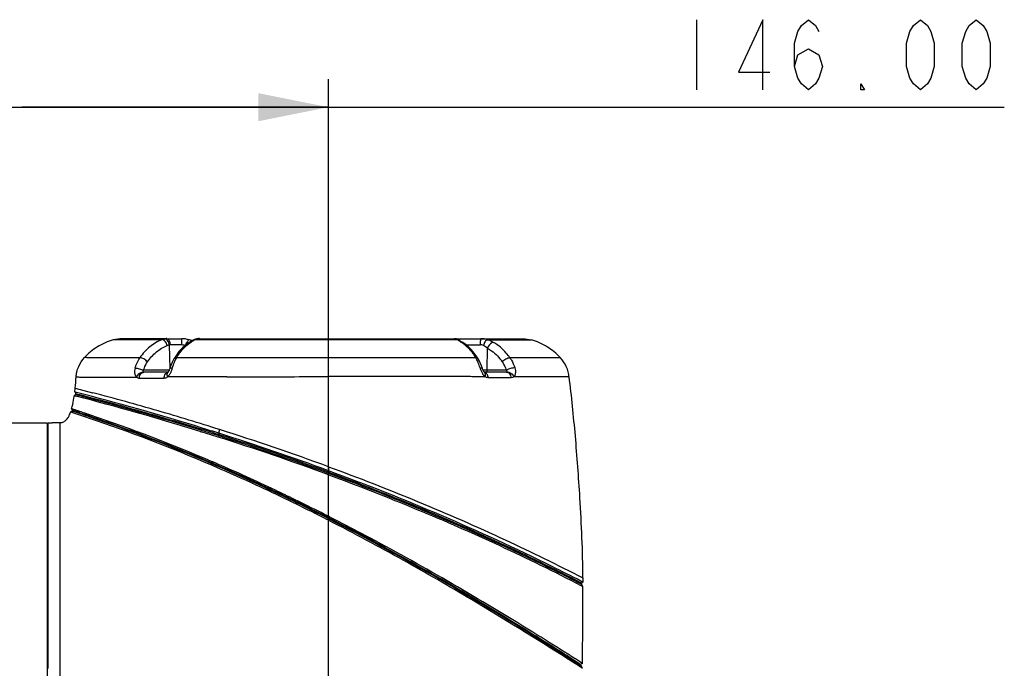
# Model space of a CAD drawing. Header units: millimetres. Extents: x 11 to 407, y 12 to 285.
# Tile 12 of 29: x 159 to 194, y 91 to 114. Entities that reach past the tile are written whole.
import ezdxf

# ---------------------------------------------------------------- set-up
doc = ezdxf.new("R2010")
doc.units = ezdxf.units.MM
doc.header["$LTSCALE"] = 23.1
doc.layers.get('0').update_dxf_attribs({"linetype": 'CONTINUOUS'})
doc.layers.add('02___PRT_ALL_AXES', color=7, linetype='CONTINUOUS')
doc.styles.get("Standard").update_dxf_attribs({"font": 'txt', "width": 0.8})
doc.dimstyles.new('DIMSTYLE_1', dxfattribs={"dimtxt": 2.5, "dimasz": 2.5, "dimexe": 1, "dimexo": 1, "dimtad": 1, "dimlfac": 6.666667, "dimzin": 0, "dimdsep": 46, "dimtxsty": 'Standard', "dimblk": '_FILLED', "dimblk1": '_FILLED', "dimblk2": '_FILLED', "dimcen": 0.09, "dimadec": 0, "dimazin": 0, "dimtp": 0.01, "dimtm": 0.01, "dimtfac": 1, "dimtofl": 0, "dimtmove": 0, "dimatfit": 3, "dimldrblk": '_FILLED', "dimfxl": 0, "dimtolj": 1, "dimtzin": 0, "dimarcsym": 0})

# ---------------------------------------------------------------- blocks, each defined once
blk = doc.blocks.new('_FILLED')
at = {"color": 0, "linetype": 'ByBlock'}
blk.add_solid([(0, 0), (-1, 0.2), (-1, -0.2)], dxfattribs=at)
blk = doc.blocks.new('*D8')
at = {"color": 2, "linetype": 'Continuous'}
for p, q in [((148.363, 87.486), (148.363, 111.924)), ((170.263, 87.486), (170.263, 111.924)), ((148.363, 110.924), (159.313, 110.924)), ((170.263, 110.924), (159.313, 110.924)), ((159.313, 110.924), (194.408, 110.924))]:
    blk.add_line(p, q, dxfattribs=at)
at = {"color": 2, "linetype": 'Continuous', "xscale": 2.5, "yscale": 2.5, "zscale": 2.5}
for p, rotation in [((148.363, 110.924), 179.9999998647), ((170.263, 110.924), 359.9999998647)]:
    blk.add_blockref('_FILLED', p, dxfattribs=dict(at, rotation=rotation))

msp = doc.modelspace()

# ---------------------------------------------------------------- linework, layer by layer
at = {"color": 2, "linetype": 'Continuous'}
msp.add_line((183.4082, 114.0492), (183.4082, 111.5492), dxfattribs=at)
at = {"color": 7, "linetype": 'Continuous'}
for p, q in [((162.8067, 102.6577), (162.578, 102.6216)), ((162.7409, 102.6216), (162.578, 102.6216)), ((162.8656, 102.6214), (162.7409, 102.6216)), ((162.8056, 102.657), (165.026, 102.657)), ((162.8299, 102.6575), (162.8084, 102.6577)), ((163.3166, 102.657), (162.8299, 102.6575)), ((163.3197, 102.6211), (162.8656, 102.6214)), ((164.4859, 102.6564), (163.3166, 102.657)), ((163.5551, 102.621), (163.3197, 102.6211)), ((164.309, 102.6207), (163.5551, 102.621)), ((164.577, 102.435), (164.5913, 101.5832)), ((165.1418, 102.648), (165.0968, 102.6525)), ((165.2258, 102.6314), (165.1418, 102.648)), ((165.2924, 102.6131), (165.2258, 102.6314)), ((165.2926, 102.613), (165.2924, 102.6131)), ((165.338, 102.6001), (165.2926, 102.613)), ((165.3288, 102.6026), (165.2926, 102.613)), ((165.393, 102.5869), (165.3288, 102.6026)), ((165.4017, 102.5851), (165.338, 102.6001)), ((165.4028, 102.5852), (165.393, 102.5869)), ((165.4494, 102.6102), (165.4496, 102.6103)), ((165.5073, 102.6227), (165.9192, 102.6227)), ((165.5236, 102.6394), (165.5241, 102.6395)), ((165.5398, 102.6439), (165.5237, 102.6394)), ((165.6435, 102.6583), (165.6476, 102.6583)), ((165.6476, 102.657), (174.767, 102.657)), ((165.9192, 102.6227), (174.8679, 102.6222)), ((174.7682, 102.6585), (174.7664, 102.6585)), ((174.767, 102.6578), (174.7678, 102.6578)), ((174.8021, 102.6552), (174.7678, 102.6574)), ((174.7745, 102.657), (177.2834, 102.657)), ((174.8368, 102.6486), (174.8021, 102.6552)), ((174.8709, 102.6374), (174.8368, 102.6486)), ((174.955, 102.5905), (174.9551, 102.5905)), ((174.9662, 102.5827), (174.9551, 102.5905)), ((174.971, 102.5536), (174.9961, 102.5373)), ((175.9378, 102.6218), (176.7305, 102.6215)), ((176.7305, 102.6215), (176.777, 102.6215)), ((176.777, 102.6215), (177.2582, 102.621)), ((177.2582, 102.621), (177.5126, 102.6211)), ((177.2845, 102.6563), (177.5125, 102.6211)), ((164.8042, 102.0387), (164.742, 101.942)), ((175.934, 101.53), (175.9474, 102.3214)), ((164.6267, 101.6982), (164.5952, 101.5995)), ((166.748, 101.9786), (164.8323, 101.9768)), ((170.2404, 101.9784), (166.7479, 101.9785)), ((175.522, 101.9784), (170.2405, 101.9783)), ((175.6073, 101.9434), (175.5688, 102.0045)), ((175.7621, 101.5881), (175.7282, 101.6902)), ((178.5473, 101.9757), (176.7446, 101.9777)), ((164.5719, 101.53), (163.6604, 101.53)), ((164.5293, 101.457), (163.6707, 101.457)), ((164.5271, 101.4577), (164.5238, 101.455)), ((164.5239, 101.455), (164.5238, 101.455)), ((164.5293, 101.4597), (164.5271, 101.4577)), ((164.5327, 101.4632), (164.5293, 101.4597)), ((164.5952, 101.5995), (164.5906, 101.5832)), ((175.762, 101.5882), (175.7621, 101.5881)), ((176.6129, 101.53), (175.7842, 101.53)), ((175.8358, 101.4546), (175.8331, 101.4566)), ((175.8366, 101.4541), (175.8356, 101.4547)), ((175.8358, 101.4546), (175.8356, 101.4547)), ((176.6245, 101.457), (175.8358, 101.457)), ((163.5031, 101.2471), (164.3928, 101.2504)), ((175.3345, 101.3007), (170.2486, 101.3023)), ((175.3813, 101.3006), (175.3345, 101.3007)), ((175.8566, 101.3004), (175.3813, 101.3006)), ((176.7951, 101.263), (175.9694, 101.2638)), ((178.5346, 101.2953), (178.3528, 101.2956)), ((178.8615, 101.2948), (178.5346, 101.2953)), ((161.23, 100.6529), (161.1799, 100.6194)), ((161.1799, 100.6194), (161.2477, 100.6019)), ((161.1979, 100.7542), (161.2361, 100.6979)), ((161.2146, 100.7498), (161.1979, 100.7542)), ((161.2134, 100.8888), (161.8333, 100.7276)), ((161.2967, 100.6356), (161.23, 100.6529)), ((161.2341, 100.6828), (161.2351, 100.6903)), ((161.2351, 100.6903), (161.2361, 100.6979)), ((161.2361, 100.6979), (161.2525, 100.6935)), ((161.8333, 100.7276), (161.8404, 100.7257)), ((161.0502, 100.0352), (161.1091, 100.0674)), ((161.0503, 100.0353), (161.0502, 100.0352)), ((161.0707, 100.0285), (161.0502, 100.0352)), ((161.1091, 100.0674), (161.0503, 100.0352)), ((161.1338, 100.0082), (161.0707, 100.0285)), ((161.0869, 100.1516), (161.1201, 100.0957)), ((161.1092, 100.0674), (161.1091, 100.0674)), ((161.1101, 100.0671), (161.1092, 100.0674)), ((161.1919, 100.0407), (161.1101, 100.0671)), ((161.1138, 100.0664), (161.4447, 99.9897)), ((161.12, 100.0957), (161.1419, 100.0886)), ((161.1201, 100.0957), (161.3624, 100.0395)), ((161.1419, 100.0886), (161.2147, 100.0651)), ((161.2973, 100.0063), (161.1919, 100.0407)), ((161.3559, 100.0639), (161.2372, 100.1032)), ((161.3433, 100.0231), (161.3542, 100.0196)), ((161.3542, 100.0196), (161.4113, 100.0008)), ((161.3679, 100.06), (161.3559, 100.0639)), ((161.4262, 100.0407), (161.3679, 100.06)), ((161.4113, 100.0008), (161.4552, 99.9863)), ((161.4712, 100.0258), (161.4262, 100.0407)), ((161.4813, 99.9458), (161.4462, 99.9574)), ((161.4552, 99.9863), (161.4899, 99.9748)), ((161.5095, 100.0131), (161.4712, 100.0258)), ((161.4899, 99.9748), (161.5312, 99.9611)), ((161.736, 99.9375), (161.6977, 99.9504)), ((161.7631, 99.9283), (161.736, 99.9375)), ((160.6631, 99.657), (160.3931, 99.657)), ((160.6631, 99.657), (160.6631, 82.107)), ((161.7197, 99.8982), (161.7504, 99.8879)), ((161.7504, 99.8879), (161.7795, 99.8781)), ((160.2431, 99.507), (160.2131, 99.507)), ((165.68, 99.3463), (165.6866, 99.3443)), ((165.6866, 99.3443), (165.7154, 99.3354)), ((165.7284, 99.3785), (165.6998, 99.3873)), ((166.3512, 99.2779), (166.3611, 99.2276)), ((166.3526, 99.1831), (166.3256, 99.1444)), ((166.0649, 98.15), (166.1001, 98.1885)), ((166.0913, 98.225), (166.1119, 98.2162)), ((166.1001, 98.1885), (166.2195, 98.1646)), ((166.108, 98.2633), (166.1119, 98.2162)), ((166.1284, 98.2547), (166.108, 98.2633)), ((170.2631, 97.8936), (170.263, 97.8457)), ((170.2631, 97.7977), (170.263, 97.8457)), ((170.2631, 98.0847), (170.2631, 97.8936)), ((169.0957, 96.7563), (169.0152, 96.7956)), ((169.1215, 96.799), (169.0369, 96.8404)), ((170.2404, 96.1837), (170.2095, 96.1994)), ((170.2633, 96.2279), (170.232, 96.2439)), ((170.2404, 96.1836), (170.2633, 96.2279)), ((170.2631, 96.1721), (170.2404, 96.1837)), ((170.2422, 96.2732), (170.2625, 96.3133)), ((170.2769, 96.2555), (170.2422, 96.2732)), ((170.2625, 96.3133), (170.2491, 96.3202)), ((170.2974, 96.2956), (170.2625, 96.3133)), ((170.2631, 96.1721), (170.2859, 96.2164)), ((170.2633, 96.2279), (170.2645, 96.256)), ((170.2863, 96.2162), (170.2633, 96.2279)), ((170.2974, 96.2956), (170.2769, 96.2555)), ((170.2931, 96.2473), (170.2769, 96.2555)), ((179.2699, 93.954), (179.306, 93.9353)), ((179.351, 93.9626), (179.2844, 93.9971)), ((179.351, 93.9626), (179.306, 93.9353)), ((179.306, 93.9353), (179.306, 93.8846)), ((179.3508, 94.1141), (179.3509, 94.0636)), ((179.3509, 94.0636), (179.351, 93.9626)), ((179.2847, 93.8448), (179.351, 93.8105)), ((179.2894, 93.8932), (179.2859, 93.895)), ((179.306, 93.8846), (179.2894, 93.8932)), ((179.351, 93.8105), (179.306, 93.8846)), ((178.7045, 91.3825), (178.697, 91.3872)), ((178.776, 91.3369), (178.7045, 91.3825)), ((178.81, 91.395), (178.741, 91.4387)), ((178.8322, 91.259), (178.7563, 91.3075)), ((178.8583, 91.2773), (178.7697, 91.3339)), ((178.8632, 91.2813), (178.776, 91.3369)), ((178.8203, 91.2157), (178.8013, 91.2278)), ((178.8222, 91.3872), (178.81, 91.395)), ((178.8267, 91.2116), (178.8203, 91.2157)), ((178.8983, 91.339), (178.8222, 91.3872)), ((178.9953, 91.104), (178.8267, 91.2116)), ((178.8414, 91.2532), (178.8322, 91.259)), ((178.8488, 91.2484), (178.8414, 91.2532)), ((179.0028, 91.1498), (178.8488, 91.2484)), ((179.0306, 91.1669), (178.8583, 91.2773)), ((179.0375, 91.1698), (178.8632, 91.2813)), ((178.9224, 91.3237), (178.8983, 91.339)), ((178.9785, 91.288), (178.9224, 91.3237)), ((179.072, 91.2286), (178.9785, 91.288)), ((179.0162, 91.1412), (179.0028, 91.1498)), ((179.2277, 91.0052), (179.0162, 91.1412)), ((179.0306, 91.1669), (179.3008, 90.9579)), ((179.0498, 91.1619), (179.0375, 91.1698)), ((179.0649, 91.1523), (179.0498, 91.1619)), ((179.2438, 91.0372), (179.0649, 91.1523)), ((179.0858, 91.2198), (179.072, 91.2286)), ((179.1972, 91.1487), (179.0858, 91.2198)), ((179.0344, 91.079), (178.9953, 91.104)), ((179.1677, 90.9935), (179.0344, 91.079)), ((179.2276, 90.9551), (179.1677, 90.9935)), ((179.259, 90.9349), (179.2276, 90.9551)), ((179.3008, 90.9579), (179.2277, 91.0052)), ((179.2652, 91.0234), (179.2438, 91.0372)), ((179.2619, 90.9331), (179.259, 90.9349)), ((179.3377, 91.0585), (179.2652, 91.0234)), ((179.3066, 91.0783), (179.2759, 91.0982)), ((179.3359, 90.8854), (179.3008, 90.9579)), ((179.3377, 91.0585), (179.3066, 91.0783)), ((179.3377, 91.0585), (179.3377, 91.0585)), ((179.3377, 91.0585), (179.3377, 91.0585))]:
    msp.add_line(p, q, dxfattribs=at)
at = {"color": 2, "linetype": 'Continuous'}
for points in [[(185.7832, 111.5492), (185.7832, 114.0492), (184.9082, 112.1742), (186.0332, 112.1742)], [(186.9082, 112.3825), (187.0332, 112.7992), (187.4082, 113.0075), (187.7832, 112.7992), (187.9082, 112.3825), (187.7832, 111.9659), (187.6582, 111.7575), (187.4082, 111.5492), (187.1582, 111.7575), (187.0332, 111.9659), (186.9082, 112.3825), (186.9082, 113.2159), (187.0332, 113.6325), (187.1582, 113.8409), (187.4082, 114.0492), (187.6582, 113.8409), (187.7832, 113.6325)], [(191.4082, 111.5492), (191.1582, 111.7575), (191.0332, 111.9659), (190.9082, 112.3825), (190.9082, 113.2159), (191.0332, 113.6325), (191.1582, 113.8409), (191.4082, 114.0492), (191.6582, 113.8409), (191.7832, 113.6325), (191.9082, 113.2159), (191.9082, 112.3825), (191.7832, 111.9659), (191.6582, 111.7575), (191.4082, 111.5492)], [(193.4082, 111.5492), (193.1582, 111.7575), (193.0332, 111.9659), (192.9082, 112.3825), (192.9082, 113.2159), (193.0332, 113.6325), (193.1582, 113.8409), (193.4082, 114.0492), (193.6582, 113.8409), (193.7832, 113.6325), (193.9082, 113.2159), (193.9082, 112.3825), (193.7832, 111.9659), (193.6582, 111.7575), (193.4082, 111.5492)], [(189.4082, 111.5492), (189.2832, 111.5492), (189.2832, 111.7575), (189.4082, 111.5492)]]:
    msp.add_lwpolyline(points, dxfattribs=at)
at = {"color": 7, "linetype": 'Continuous'}
for points in [[(165.4494, 102.6102), (165.3489, 102.5562), (165.1909, 102.4505), (165.0501, 102.3304), (164.9224, 102.1944), (164.8042, 102.0387)], [(165.2924, 102.6131), (165.2158, 102.6338), (165.1308, 102.6496), (165.0471, 102.6567), (165.026, 102.657)], [(165.6497, 102.658), (165.6463, 102.6581), (165.6356, 102.6581), (165.6224, 102.6578), (165.6072, 102.6568), (165.5902, 102.6548), (165.5729, 102.6519), (165.5572, 102.6485), (165.5416, 102.6447), (165.525, 102.6401), (165.5223, 102.6393)], [(165.6435, 102.6577), (165.6336, 102.6576), (165.6166, 102.657), (165.5974, 102.6552), (165.5774, 102.6522), (165.5587, 102.6485), (165.5398, 102.6439)], [(174.955, 102.5905), (174.9343, 102.6046), (174.9037, 102.6224), (174.8709, 102.6374)], [(175.0622, 102.5188), (175.0363, 102.5356), (174.9974, 102.5613), (174.9662, 102.5827)], [(175.5688, 102.0045), (175.473, 102.1387), (175.3674, 102.2625), (175.2525, 102.3742), (175.1292, 102.473), (175.0622, 102.5188)], [(164.7412, 101.9407), (164.7015, 101.8709), (164.6619, 101.7879), (164.6267, 101.6982)], [(175.7282, 101.6902), (175.688, 101.7897), (175.6435, 101.8805), (175.6078, 101.9426)], [(164.5906, 101.5832), (164.5867, 101.5697), (164.5772, 101.5426), (164.5668, 101.5181), (164.5566, 101.4981), (164.5472, 101.4825), (164.5393, 101.4712), (164.5327, 101.4632)], [(175.7888, 101.5201), (175.7792, 101.5408), (175.7705, 101.5627), (175.7629, 101.5852), (175.762, 101.5882)], [(175.8331, 101.4566), (175.8269, 101.4623), (175.8187, 101.4718), (175.8091, 101.4849), (175.7989, 101.5012), (175.7888, 101.5201)]]:
    msp.add_lwpolyline(points, dxfattribs=at)
for centre, radius, start, end in [((164.4858, 102.1794), 0.4795, 89.97174, 92.20275), ((166.1604, 101.3023), 1.4731, 118.48562, 122.51044), ((165.6617, 102.18), 0.4797, 108.23351, 116.23604), ((166.1587, 101.3053), 1.4697, 116.30981, 118.48338), ((165.666, 102.3066), 0.3537, 108.61437, 116.66315), ((165.6568, 102.1938), 0.4651, 106.57693, 108.19359), ((165.6589, 102.3262), 0.3329, 106.85681, 108.54059), ((165.6654, 102.3052), 0.3548, 104.37102, 106.87357), ((174.1836, 101.2835), 1.494, 52.15323, 57.05637), ((174.1514, 101.2422), 1.5464, 47.44726, 52.1507), ((175.3481, 240.3672), 137.9294, 269.926992, 270.136859), ((174.207, 101.1848), 1.5359, 28.84449, 31.1107), ((174.3774, 101.2803), 1.3406, 23.33821, 28.78417), ((174.0175, 101.1266), 1.7319, 16.32457, 23.28911), ((163.8433, 101.7916), 0.8525, 333.37075, 336.57504), ((176.5844, 101.8758), 0.9421, 196.18653, 199.63721), ((176.7298, 101.9252), 1.0956, 199.51475, 205.08157), ((148.5977, 102.2377), 12.6877, 353.89723, 355.72969), ((167.0929, -500.425), 601.7195, 90.0443524, 90.245894), ((155.4328, 101.4438), 5.8059, 351.0076, 351.83702), ((153.1258, 101.754), 8.1338, 352.93888, 353.25521), ((152.2666, 101.8549), 8.9989, 353.25977, 353.83717), ((137.0663, 6.7592), 97.0432, 72.804629, 75.59107), ((154.3478, 101.5977), 6.9468, 352.18332, 352.43221), ((137.2359, 7.3756), 96.3138, 72.81055, 75.533364), ((136.735, 5.5119), 98.4681, 73.815531, 75.228787), ((137.1214, 6.985), 96.6758, 72.818071, 75.548577), ((143.6693, 46.1547), 56.6145, 71.43474, 72.0323), ((149.2943, 63.2886), 38.6602, 71.84047, 72.04096), ((143.2784, 44.9163), 57.962, 71.733114, 71.888082), ((144.8608, 49.6791), 52.9432, 71.44238, 71.70377), ((145.9207, 52.962), 49.5663, 71.43984, 71.66915), ((143.7569, 46.422), 56.4124, 71.43264, 71.63445), ((142.9226, 44.2625), 58.7678, 66.763606, 71.301192), ((137.3103, 7.5539), 96.3466, 72.442318, 73.805611), ((143.2773, 45.171), 57.6719, 66.726295, 71.376746), ((143.2491, 45.0868), 57.8098, 66.716541, 71.376595), ((138.3368, 10.8113), 92.6613, 72.418914, 72.814297), ((138.6846, 11.9301), 91.5346, 72.406109, 72.815478), ((137.4478, 8.1453), 95.5613, 72.388403, 72.777518), ((137.1312, 7.1331), 96.6668, 72.405681, 72.775843), ((156.6571, 101.0535), 9.8553, 349.62096, 350.41289), ((138.7747, 12.1553), 91.3827, 69.843999, 72.43609), ((157.0329, 100.9849), 9.4923, 349.05705, 349.33093), ((138.046, 10.0234), 93.5901, 69.864859, 72.389582), ((138.6834, 11.9367), 91.7538, 69.868308, 72.4342), ((138.3964, 11.0536), 92.4122, 69.828453, 72.408765), ((138.7692, 12.1431), 91.3061, 69.822715, 72.416323), ((139.2578, 35.8427), 67.8786, 63.978335, 66.706179), ((150.2726, 60.9995), 40.4889, 66.67972, 66.94531), ((137.1422, 31.399), 72.8305, 62.968502, 64.016704), ((135.2039, 27.1726), 77.5217, 63.331939, 64.097169), ((127.1548, 11.481), 95.0311, 63.059842, 63.81066), ((137.1351, 31.4208), 72.7836, 62.952354, 63.929701), ((146.4008, 49.538), 52.5101, 62.98869, 63.29671), ((132.999, 23.2843), 81.9417, 61.787422, 62.926789), ((131.6991, 20.4275), 85.1223, 61.925574, 63.035075), ((-97.5828, 93.7742), 276.9338, 359.438142, 0.007519), ((166.4564, 71.2056), 23.6654, 57.20095, 57.42721)]:
    msp.add_arc(centre, radius, start, end, dxfattribs=at)
for points, knots in [([(162.5769, 102.6213), (162.378, 102.5576), (162.0013, 102.3906), (161.6823, 102.1275), (161.5482, 101.9812)], [0, 0, 0, 0, 0.5126906, 1, 1, 1, 1]), ([(164.3073, 102.6225), (164.1547, 102.5584), (163.8554, 102.3811), (163.6233, 102.1215), (163.5238, 101.9751)], [0, 0, 0, 0, 0.4831683, 1, 1, 1, 1]), ([(163.7961, 101.8297), (163.8856, 101.9616), (164.0954, 102.1963), (164.3663, 102.3559), (164.5046, 102.4141)], [0, 0, 0, 0, 0.5152741, 1, 1, 1, 1]), ([(164.5046, 102.4141), (164.4975, 102.4408), (164.4635, 102.5303), (164.3781, 102.6229), (164.3073, 102.6225)], [0, 0, 0, 0, 0.2810899, 1, 1, 1, 1]), ([(164.577, 102.435), (164.5742, 102.4593), (164.5566, 102.5437), (164.4963, 102.6346), (164.4345, 102.6495)], [0, 0, 0, 0, 0.2773865, 1, 1, 1, 1]), ([(164.6143, 102.4385), (164.6138, 102.4657), (164.6065, 102.5492), (164.5448, 102.6576), (164.4838, 102.6576)], [0, 0, 0, 0, 0.3088673, 1, 1, 1, 1]), ([(165.0079, 102.4379), (164.9732, 102.4379), (164.842, 102.438), (164.7108, 102.4377), (164.6143, 102.4385)], [0, 0, 0, 0, 0.2642861, 1, 1, 1, 1]), ([(164.8323, 101.9768), (164.8687, 102.0374), (165.014, 102.2549), (165.2076, 102.4419), (165.3686, 102.5446)], [0, 0, 0, 0, 0.2699806, 1, 1, 1, 1]), ([(165.026, 102.657), (165.0196, 102.657), (165.0188, 102.6213), (165.0106, 102.5834), (165.0091, 102.5114), (165.0079, 102.463), (165.0079, 102.4379)], [0, 0, 0, 0, 0.0870511, 0.3261253, 0.6593466, 1, 1, 1, 1]), ([(165.2924, 102.6132), (165.2648, 102.6212), (165.1997, 102.5357), (165.1749, 102.4725), (165.1598, 102.4243)], [0, 0, 0, 0, 0.3623985, 1, 1, 1, 1]), ([(174.7678, 102.6578), (174.7726, 102.6578), (174.7945, 102.6561), (174.8157, 102.649), (174.8313, 102.6421)], [0, 0, 0, 0, 0.2204371, 1, 1, 1, 1]), ([(174.8679, 102.6222), (174.8755, 102.6169), (174.9096, 102.5936), (174.9441, 102.571), (174.971, 102.5536)], [0, 0, 0, 0, 0.2237807, 1, 1, 1, 1]), ([(175.1972, 102.3814), (175.2275, 102.3535), (175.3503, 102.2317), (175.4538, 102.0911), (175.522, 101.9784)], [0, 0, 0, 0, 0.238387, 1, 1, 1, 1]), ([(175.7195, 102.6573), (175.7123, 102.6573), (175.6973, 102.631), (175.6833, 102.5623), (175.6778, 102.4901), (175.6775, 102.4382)], [0, 0, 0, 0, 0.0947771, 0.3163892, 1, 1, 1, 1]), ([(175.9378, 102.6219), (175.9042, 102.6159), (175.8441, 102.5383), (175.8113, 102.463), (175.7966, 102.4135)], [0, 0, 0, 0, 0.3974026, 1, 1, 1, 1]), ([(176.1635, 102.5215), (176.1466, 102.5312), (176.074, 102.5704), (175.9973, 102.6016), (175.9378, 102.6219)], [0, 0, 0, 0, 0.2373289, 1, 1, 1, 1]), ([(176.1635, 102.5215), (176.1436, 102.5221), (176.0423, 102.4946), (175.9745, 102.3983), (175.9474, 102.3214)], [0, 0, 0, 0, 0.19606, 1, 1, 1, 1]), ([(176.7446, 101.9777), (176.7052, 102.0351), (176.5436, 102.2473), (176.3341, 102.4232), (176.1635, 102.5215)], [0, 0, 0, 0, 0.2613971, 1, 1, 1, 1]), ([(178.5472, 101.9758), (178.4125, 102.1236), (178.0917, 102.3893), (177.712, 102.5575), (177.5115, 102.6215)], [0, 0, 0, 0, 0.4872648, 1, 1, 1, 1]), ([(175.9474, 102.3214), (175.9975, 102.2924), (176.1979, 102.1606), (176.3666, 101.982), (176.469, 101.832)], [0, 0, 0, 0, 0.2417285, 1, 1, 1, 1]), ([(161.2502, 101.293), (161.2546, 101.3512), (161.2687, 101.4781), (161.3533, 101.7197), (161.4623, 101.8873), (161.5482, 101.9811)], [0, 0, 0, 0, 0.2295634, 0.4996189, 1, 1, 1, 1]), ([(163.5238, 101.9751), (163.3737, 101.9749), (163.0911, 101.9745), (162.6949, 101.9741), (162.3547, 101.9744), (162.0733, 101.975), (161.8764, 101.9765), (161.7505, 101.9777), (161.6788, 101.9793), (161.6253, 101.9787), (161.5823, 101.9829), (161.5652, 101.9772), (161.5481, 101.9837), (161.5482, 101.9811)], [0, 0, 0, 0, 0.2279282, 0.4290299, 0.6016915, 0.7445692, 0.8563881, 0.9003515, 0.9363066, 0.9642331, 0.9841323, 0.9960412, 1, 1, 1, 1]), ([(163.3545, 101.6037), (163.3637, 101.6376), (163.4048, 101.7677), (163.4667, 101.8914), (163.5238, 101.9751)], [0, 0, 0, 0, 0.2578033, 1, 1, 1, 1]), ([(163.7961, 101.8297), (163.7594, 101.8723), (163.6748, 101.9361), (163.5723, 101.9762), (163.5237, 101.9751)], [0, 0, 0, 0, 0.5367158, 1, 1, 1, 1]), ([(163.6604, 101.53), (163.6679, 101.5575), (163.7004, 101.6626), (163.7503, 101.7623), (163.7961, 101.8297)], [0, 0, 0, 0, 0.2590998, 1, 1, 1, 1]), ([(164.742, 101.942), (164.7543, 101.9621), (164.7904, 101.9769), (164.8229, 101.9772), (164.8323, 101.9768)], [0, 0, 0, 0, 0.7134498, 1, 1, 1, 1]), ([(175.6072, 101.9434), (175.5955, 101.9626), (175.5618, 101.9774), (175.5309, 101.9786), (175.522, 101.9784)], [0, 0, 0, 0, 0.7149056, 1, 1, 1, 1]), ([(176.469, 101.832), (176.5062, 101.8754), (176.5916, 101.9398), (176.6959, 101.9801), (176.7446, 101.9777)], [0, 0, 0, 0, 0.5399808, 1, 1, 1, 1]), ([(176.469, 101.832), (176.5157, 101.7636), (176.5677, 101.6632), (176.6043, 101.5576), (176.6129, 101.53)], [0, 0, 0, 0, 0.7416929, 1, 1, 1, 1]), ([(176.7446, 101.9777), (176.7633, 101.9506), (176.8364, 101.8367), (176.8896, 101.7106), (176.9202, 101.6129)], [0, 0, 0, 0, 0.243057, 1, 1, 1, 1]), ([(178.8615, 101.2948), (178.8541, 101.3528), (178.8335, 101.4785), (178.7424, 101.7165), (178.6326, 101.8819), (178.5473, 101.9757)], [0, 0, 0, 0, 0.2307171, 0.4997714, 1, 1, 1, 1]), ([(163.3543, 101.6035), (163.3462, 101.5745), (163.327, 101.4684), (163.3465, 101.338), (163.4061, 101.285)], [0, 0, 0, 0, 0.274407, 1, 1, 1, 1]), ([(163.3543, 101.6035), (163.4046, 101.6053), (163.5098, 101.5862), (163.6108, 101.5542), (163.6604, 101.53)], [0, 0, 0, 0, 0.4766295, 1, 1, 1, 1]), ([(163.4061, 101.285), (163.4167, 101.3104), (163.469, 101.3986), (163.5709, 101.4675), (163.6467, 101.4665)], [0, 0, 0, 0, 0.266189, 1, 1, 1, 1]), ([(163.5031, 101.2471), (163.5057, 101.2998), (163.533, 101.3989), (163.6275, 101.457), (163.6707, 101.457)], [0, 0, 0, 0, 0.5497476, 1, 1, 1, 1]), ([(163.6604, 101.53), (163.6498, 101.5208), (163.6302, 101.5009), (163.6395, 101.4736), (163.6467, 101.4665)], [0, 0, 0, 0, 0.5828572, 1, 1, 1, 1]), ([(164.3928, 101.2504), (164.3941, 101.2748), (164.4051, 101.3557), (164.4648, 101.4474), (164.5237, 101.456)], [0, 0, 0, 0, 0.2915457, 1, 1, 1, 1]), ([(164.493, 101.3963), (164.492, 101.388), (164.491, 101.3514), (164.5005, 101.3153), (164.5105, 101.289)], [0, 0, 0, 0, 0.2290821, 1, 1, 1, 1]), ([(164.5238, 101.455), (164.5107, 101.4458), (164.4978, 101.4247), (164.4938, 101.4027), (164.493, 101.3963)], [0, 0, 0, 0, 0.7133359, 1, 1, 1, 1]), ([(164.6054, 101.4095), (164.5993, 101.3974), (164.5753, 101.3521), (164.5416, 101.3104), (164.5105, 101.289)], [0, 0, 0, 0, 0.2647246, 1, 1, 1, 1]), ([(164.6788, 101.606), (164.6589, 101.6069), (164.63, 101.6079), (164.5935, 101.5942), (164.5906, 101.5832)], [0, 0, 0, 0, 0.6364148, 1, 1, 1, 1]), ([(175.6797, 101.6132), (175.6897, 101.6135), (175.7167, 101.613), (175.7567, 101.6067), (175.762, 101.5882)], [0, 0, 0, 0, 0.3427773, 1, 1, 1, 1]), ([(175.7375, 101.4608), (175.745, 101.4447), (175.7748, 101.3853), (175.8158, 101.3279), (175.8566, 101.3004)], [0, 0, 0, 0, 0.2646694, 1, 1, 1, 1]), ([(175.8567, 101.3004), (175.8617, 101.3161), (175.8747, 101.3659), (175.8662, 101.4338), (175.8357, 101.4546)], [0, 0, 0, 0, 0.3085759, 1, 1, 1, 1]), ([(175.9694, 101.2638), (175.9651, 101.3091), (175.9429, 101.391), (175.8718, 101.4499), (175.8358, 101.4557)], [0, 0, 0, 0, 0.5550408, 1, 1, 1, 1]), ([(175.8951, 101.4584), (175.9007, 101.4601), (175.9254, 101.4758), (175.9337, 101.5077), (175.934, 101.53)], [0, 0, 0, 0, 0.2080278, 1, 1, 1, 1]), ([(176.9203, 101.6126), (176.87, 101.6154), (176.7633, 101.5936), (176.6622, 101.5574), (176.6129, 101.53)], [0, 0, 0, 0, 0.4719806, 1, 1, 1, 1]), ([(176.6258, 101.519), (176.6238, 101.5209), (176.6196, 101.5247), (176.6152, 101.5283), (176.6129, 101.53)], [0, 0, 0, 0, 0.4845213, 1, 1, 1, 1]), ([(176.7951, 101.263), (176.7898, 101.3129), (176.758, 101.4062), (176.6663, 101.457), (176.6245, 101.457)], [0, 0, 0, 0, 0.5450304, 1, 1, 1, 1]), ([(176.6426, 101.4659), (176.6447, 101.469), (176.6518, 101.4883), (176.6372, 101.5081), (176.6258, 101.519)], [0, 0, 0, 0, 0.1915441, 1, 1, 1, 1]), ([(176.6696, 101.4651), (176.6908, 101.4628), (176.7809, 101.4378), (176.8546, 101.3638), (176.884, 101.2989)], [0, 0, 0, 0, 0.2296669, 1, 1, 1, 1]), ([(176.9202, 101.6129), (176.9288, 101.584), (176.9527, 101.4818), (176.9407, 101.3516), (176.884, 101.2989)], [0, 0, 0, 0, 0.2795817, 1, 1, 1, 1]), ([(161.2502, 101.293), (161.2519, 101.2956), (161.2675, 101.2885), (161.2917, 101.2936), (161.3387, 101.2885), (161.4006, 101.2881), (161.4806, 101.2855), (161.6201, 101.2831), (161.8355, 101.2811), (162.1417, 101.2807), (162.5102, 101.2813), (162.9386, 101.283), (163.2439, 101.2843), (163.4061, 101.285)], [0, 0, 0, 0, 0.0043187, 0.0170989, 0.0381475, 0.067276, 0.1043252, 0.1491507, 0.2615971, 0.4038635, 0.5752078, 0.7743871, 1, 1, 1, 1]), ([(166.6271, 101.2942), (166.9171, 101.2947), (168.1242, 101.2969), (169.3314, 101.3019), (170.2486, 101.3024)], [0, 0, 0, 0, 0.240164, 1, 1, 1, 1]), ([(178.3528, 101.2956), (178.2588, 101.2958), (177.7692, 101.2972), (177.2796, 101.2984), (176.884, 101.2989)], [0, 0, 0, 0, 0.1920072, 1, 1, 1, 1]), ([(179.3508, 94.1141), (179.3498, 95.0694), (179.2711, 96.763), (179.0956, 99.1565), (178.9501, 100.5944), (178.8615, 101.2948)], [0, 0, 0, 0, 0.3980408, 0.705848, 1, 1, 1, 1]), ([(161.2525, 100.6935), (161.7086, 100.5742), (163.2131, 100.1792), (164.7065, 99.7427), (165.7418, 99.4218)], [0, 0, 0, 0, 0.3031296, 1, 1, 1, 1]), ([(161.0869, 100.1516), (161.0947, 100.1794), (161.1274, 100.3063), (161.1514, 100.4353), (161.1674, 100.5363)], [0, 0, 0, 0, 0.2200059, 1, 1, 1, 1]), ([(160.6631, 99.657), (160.702, 99.657), (160.7826, 99.6707), (160.8923, 99.7438), (160.9842, 99.8698), (161.0288, 99.9747), (161.0502, 100.0352)], [0, 0, 0, 0, 0.2015822, 0.4119928, 0.6671501, 1, 1, 1, 1]), ([(161.1532, 100.1304), (161.1436, 100.1334), (161.1277, 100.1387), (161.1048, 100.1444), (161.0959, 100.1493), (161.0865, 100.1502), (161.0869, 100.1516)], [0, 0, 0, 0, 0.4343555, 0.7467562, 0.9355904, 1, 1, 1, 1]), ([(161.2372, 100.1032), (161.2292, 100.1058), (161.2012, 100.115), (161.1732, 100.1241), (161.1532, 100.1304)], [0, 0, 0, 0, 0.2870171, 1, 1, 1, 1]), ([(161.7795, 99.8781), (162.0332, 99.7925), (163.4883, 99.2898), (164.9225, 98.7262), (166.0913, 98.225)], [0, 0, 0, 0, 0.1739278, 1, 1, 1, 1]), ([(169.0152, 96.7956), (168.5186, 97.0382), (167.5411, 97.5029), (166.5505, 97.9388), (166.0649, 98.15)], [0, 0, 0, 0, 0.5107291, 1, 1, 1, 1]), ([(169.0499, 96.8679), (168.8008, 96.9893), (167.8295, 97.4559), (166.8476, 97.9007), (166.1119, 98.2162)], [0, 0, 0, 0, 0.2571653, 1, 1, 1, 1]), ([(169.0689, 96.9062), (168.8348, 97.0201), (167.9193, 97.4603), (166.9947, 97.8817), (166.301, 98.1808)], [0, 0, 0, 0, 0.2563534, 1, 1, 1, 1]), ([(179.2859, 93.895), (178.9854, 94.0507), (176.0579, 95.5384), (173.0276, 96.8292), (170.263, 97.8457)], [0, 0, 0, 0, 0.1030424, 1, 1, 1, 1]), ([(170.2631, 98.0847), (172.4028, 97.2993), (175.4658, 96.039), (178.4374, 94.5854), (179.3508, 94.1141)], [0, 0, 0, 0, 0.6891891, 1, 1, 1, 1]), ([(179.2844, 93.9971), (178.9434, 94.1735), (176.0146, 95.6558), (172.9842, 96.9422), (170.2631, 97.9416)], [0, 0, 0, 0, 0.1169314, 1, 1, 1, 1]), ([(170.2631, 97.8936), (171.341, 97.4975), (174.3958, 96.3063), (177.3786, 94.9335), (179.2699, 93.954)], [0, 0, 0, 0, 0.3502969, 1, 1, 1, 1]), ([(170.2631, 97.7977), (171.3253, 97.4069), (174.386, 96.2134), (177.3733, 94.8354), (179.2847, 93.8448)], [0, 0, 0, 0, 0.3445828, 1, 1, 1, 1]), ([(178.8013, 91.2278), (177.668, 91.9491), (175.7267, 93.149), (173.3173, 94.5397), (171.6086, 95.4723), (170.7164, 95.9419), (170.2631, 96.1721)], [0, 0, 0, 0, 0.4083164, 0.6935658, 0.8454809, 1, 1, 1, 1]), ([(178.7563, 91.3075), (178.3555, 91.5632), (175.5954, 93.3043), (172.7693, 94.9479), (170.2863, 96.2162)], [0, 0, 0, 0, 0.145667, 1, 1, 1, 1]), ([(178.697, 91.3872), (178.31, 91.6335), (176.0303, 93.0681), (173.7061, 94.435), (171.7365, 95.4913)], [0, 0, 0, 0, 0.1703045, 1, 1, 1, 1]), ([(178.741, 91.4387), (178.3497, 91.6863), (176.0629, 93.1182), (173.7314, 94.4818), (171.7592, 95.534)], [0, 0, 0, 0, 0.1715892, 1, 1, 1, 1]), ([(179.3359, 90.8854), (179.335, 90.8872), (179.3271, 90.8901), (179.3145, 90.9003), (179.2906, 90.9143), (179.2726, 90.9262), (179.2619, 90.9331)], [0, 0, 0, 0, 0.0685892, 0.2586535, 0.5694071, 1, 1, 1, 1])]:
    msp.add_open_spline(points, degree=3, knots=knots, dxfattribs=at)
for points in [[(164.4126, 102.6506), (164.3771, 102.6448), (164.3421, 102.6346), (164.309, 102.6207)], [(164.4345, 102.6495), (164.4268, 102.6514), (164.4188, 102.6524), (164.411, 102.6524)], [(164.4868, 102.6564), (164.462, 102.6565), (164.4371, 102.6546), (164.4126, 102.6506)], [(164.5046, 102.4141), (164.5277, 102.4238), (164.5522, 102.4309), (164.577, 102.435)], [(164.6143, 102.4385), (164.6018, 102.4386), (164.5891, 102.4378), (164.577, 102.435)], [(165.1417, 102.4086), (165.0992, 102.4254), (165.0535, 102.4379), (165.0079, 102.4379)], [(165.4496, 102.6103), (165.4672, 102.619), (165.4876, 102.6231), (165.5073, 102.6227)], [(165.5241, 102.6395), (165.5364, 102.6432), (165.5495, 102.645), (165.5624, 102.6448)], [(165.5773, 102.6489), (165.5989, 102.6545), (165.6212, 102.6579), (165.6435, 102.6583)], [(174.8313, 102.6421), (174.844, 102.6364), (174.8562, 102.6296), (174.8679, 102.6222)], [(174.8679, 102.6222), (174.8987, 102.6196), (174.93, 102.6086), (174.955, 102.5905)], [(174.9961, 102.5373), (175.0189, 102.5374), (175.0429, 102.5313), (175.062, 102.5189)], [(175.7966, 102.4135), (175.7599, 102.4306), (175.7181, 102.4382), (175.6775, 102.4382)], [(175.9378, 102.6218), (175.8683, 102.6464), (175.7932, 102.6575), (175.7195, 102.6575)], [(175.9474, 102.3214), (175.9014, 102.3582), (175.85, 102.3886), (175.7966, 102.4135)], [(164.7469, 101.8078), (164.7198, 101.7422), (164.6973, 101.6746), (164.6788, 101.606)], [(164.8323, 101.9768), (164.8, 101.9226), (164.7711, 101.8661), (164.7469, 101.8078)], [(163.6467, 101.4665), (163.6528, 101.4605), (163.6621, 101.457), (163.6707, 101.457)], [(164.6624, 101.5515), (164.6516, 101.5181), (164.6395, 101.4849), (164.6255, 101.4527)], [(164.6788, 101.606), (164.6736, 101.5878), (164.6682, 101.5696), (164.6624, 101.5515)], [(176.6245, 101.457), (176.6312, 101.457), (176.6388, 101.4604), (176.6426, 101.4659)], [(176.6426, 101.4659), (176.6516, 101.4664), (176.6607, 101.466), (176.6696, 101.4651)], [(163.4061, 101.285), (163.4322, 101.2621), (163.4684, 101.247), (163.5031, 101.2471)], [(164.3928, 101.2504), (164.4341, 101.2506), (164.4764, 101.2657), (164.5105, 101.289)], [(175.9694, 101.2638), (175.9299, 101.2639), (175.8895, 101.2785), (175.8566, 101.3004)], [(176.884, 101.2989), (176.8604, 101.2773), (176.827, 101.263), (176.7951, 101.263)], [(161.3624, 100.0395), (161.3695, 100.0379), (161.377, 100.0373), (161.3842, 100.0378)]]:
    msp.add_open_spline(points, degree=3, dxfattribs=at)
at = {"layer": '02___PRT_ALL_AXES', "color": 7, "linetype": 'Continuous'}
for p, q in [((158.9681, 99.657), (160.2131, 99.657)), ((160.2131, 99.657), (160.2131, 82.1082)), ((160.2431, 90.882), (160.2431, 99.6557)), ((160.3449, 99.6563), (160.3492, 99.6564)), ((160.3492, 99.6564), (160.3599, 99.6565)), ((160.3599, 99.6565), (160.3931, 99.657))]:
    msp.add_line(p, q, dxfattribs=at)
for centre, radius, start, end in [((160.243, 108.4527), 8.797, 270.00091, 270.76173), ((160.2432, 108.4181), 8.7624, 270.37491, 270.66511)]:
    msp.add_arc(centre, radius, start, end, dxfattribs=at)

# ---------------------------------------------------------------- dimensions: what is measured, and where the dimension line sits
at = {"color": 2, "linetype": 'Continuous'}
dim = msp.add_linear_dim(base=(148.3631, 110.9242), p1=(170.2631, 86.4865), p2=(148.3631, 86.4865), angle=180, dimstyle='DIMSTYLE_1', dxfattribs=at)
dim.commit()
dim.dimension.update_dxf_attribs({"geometry": '*D8', "text_midpoint": (182.4082, 110.9242), "dimtype": 160})

doc.saveas('drawing.dxf')
